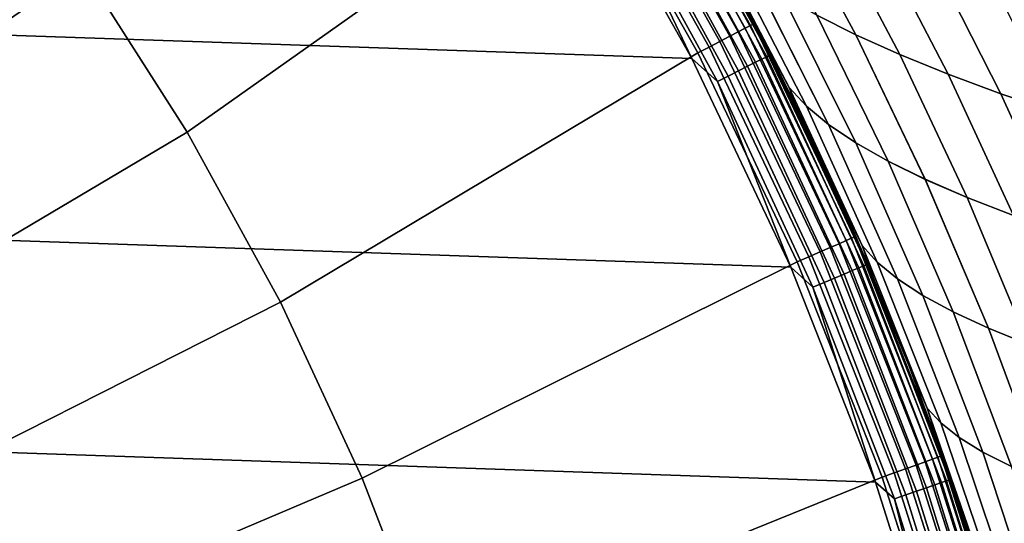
# Model space of a CAD drawing. Header units: metres. Extents: x -24 to 94, y -256 to 25.
# Tile 130 of 195: x 16.2 to 23.05, y 7.57 to 11.07. Entities that reach past the tile are written whole.
import ezdxf

# ---------------------------------------------------------------- set-up
doc = ezdxf.new("R2010")
doc.units = ezdxf.units.M
doc.layers.add('solid_10_061_003_XXX', color=7, linetype='CONTINUOUS')

msp = doc.modelspace()

# ---------------------------------------------------------------- linework, layer by layer
at = {"layer": 'solid_10_061_003_XXX'}
for points in [[(17.366711, 10.286319, 139.704315), (20.126085, 12.238944, 139.387024), (19.243952, 13.583864, 139.387024), (16.640879, 11.423316, 139.704315)], [(-19.207319, 13.539897), (20.087158, 12.196555), (20.872784, 10.797078), (-20.087158, 12.196553)], [(16.640879, 11.423316, 139.704315), (15.840724, 12.509295, 139.704315), (13.183053, 10.410553, 139.907593), (13.848962, 9.506774, 139.907593)], [(21.30196, 11.037786, 138.980301), (20.499056, 12.465752, 138.980301), (20.478062, 12.452985, 139.068146), (21.280144, 11.026482, 139.068146)], [(20.499056, 12.465752, 138.980301), (21.30196, 11.037786, 138.980301), (21.309246, 11.041561, 138.890091), (20.506065, 12.470015, 138.890091)], [(20.987457, 11.641592, 124.539268), (20.665033, 12.20477, 124.406525), (20.506065, 12.470015, 138.890091), (21.309246, 11.041561, 138.890091)], [(21.590721, 10.480495, 55.222549), (21.309246, 11.041561, 0.5), (20.506065, 12.470015, 0.5), (21.296215, 11.066671, 55.337147)], [(20.643192, 12.226982, 0.413778), (20.506065, 12.470015, 0.5), (21.309246, 11.041561, 0.5)], [(20.987463, 11.641581, 55.460728), (21.296215, 11.066671, 55.337147), (20.506065, 12.470015, 0.5)], [(21.196278, 10.983026, 139.223328), (20.397356, 12.403907, 139.223328), (20.34033, 12.369228, 139.285507), (21.137018, 10.95232, 139.285507)], [(21.24452, 11.008023, 139.150055), (20.443781, 12.432138, 139.150055), (20.397356, 12.403907, 139.223328), (21.196278, 10.983026, 139.223328)], [(21.280144, 11.026482, 139.068146), (20.478062, 12.452985, 139.068146), (20.443781, 12.432138, 139.150055), (21.24452, 11.008023, 139.150055)], [(21.068716, 10.916928, 139.334518), (20.274603, 12.329259, 139.334518), (20.20236, 12.285327, 139.368744), (20.993645, 10.87803, 139.368744)], [(21.137018, 10.95232, 139.285507), (20.34033, 12.369228, 139.285507), (20.274603, 12.329259, 139.334518), (21.068716, 10.916928, 139.334518)], [(20.993645, 10.87803, 139.368744), (20.20236, 12.285327, 139.368744), (20.126085, 12.238944, 139.387024), (20.914381, 10.836959, 139.387024)], [(-20.087158, 12.196553), (20.872784, 10.797078), (21.561001, 9.347364), (-20.872786, 10.797076)], [(18.014978, 9.103379, 139.704315), (20.914381, 10.836959, 139.387024), (20.126085, 12.238944, 139.387024), (17.366711, 10.286319, 139.704315)], [(20.29414, 12.020238, 0.007596), (20.872784, 10.797078), (20.087158, 12.196555)], [(20.59219, 12.196773, 0.250378), (21.360859, 10.794129, 0.250378), (21.316248, 10.771585, 0.178874), (20.549183, 12.1713, 0.178874)], [(20.623848, 12.215524, 0.329482), (21.3937, 10.810724, 0.329482), (21.360859, 10.794129, 0.250378), (20.59219, 12.196773, 0.250378)], [(20.643192, 12.226982, 0.413778), (21.413767, 10.820865, 0.413778), (21.3937, 10.810724, 0.329482), (20.623848, 12.215524, 0.329482)], [(20.643192, 12.226982, 0.413778), (21.309246, 11.041561, 0.5), (21.413767, 10.820865, 0.413778)], [(20.496138, 12.139881, 0.117146), (21.261221, 10.74378, 0.117146), (21.197456, 10.711558, 0.067075), (20.434668, 12.103473, 0.067075)], [(20.549183, 12.1713, 0.178874), (21.316248, 10.771585, 0.178874), (21.261221, 10.74378, 0.117146), (20.496138, 12.139881, 0.117146)], [(20.366646, 12.063183, 0.030184), (21.126896, 10.675902, 0.030184), (21.051685, 10.637897, 0.007596), (20.29414, 12.020238, 0.007596)], [(20.434668, 12.103473, 0.067075), (21.197456, 10.711558, 0.067075), (21.126896, 10.675902, 0.030184), (20.366646, 12.063183, 0.030184)], [(21.491863, 11.931538, 59.435322), (22.013884, 10.962357, 59.169254), (21.741982, 11.100245, 58.565842), (21.204851, 12.079666, 58.829174)], [(22.013931, 10.962267, 120.830765), (21.491915, 11.931451, 120.564697), (21.204906, 12.079574, 121.170845), (21.742033, 11.10015, 121.434181)], [(20.29414, 12.020238, 0.007596), (21.051685, 10.637897, 0.007596), (20.872784, 10.797078)], [(21.811148, 11.784597, 60.032436), (22.318487, 10.825287, 59.763168), (22.013884, 10.962357, 59.169254), (21.491863, 11.931538, 59.435322)], [(22.318531, 10.825202, 120.236847), (21.811195, 11.784516, 119.967583), (21.491915, 11.931451, 120.564697), (22.013931, 10.962267, 120.830765)], [(22.161869, 11.638853, 60.618141), (22.654963, 10.689021, 60.345253), (22.318487, 10.825287, 59.763168), (21.811148, 11.784597, 60.032436)], [(22.655005, 10.68894, 119.654762), (22.161913, 11.638778, 119.381874), (21.811195, 11.784516, 119.967583), (22.318531, 10.825202, 120.236847)], [(21.550039, 10.596936, 124.121498), (20.994513, 11.660869, 123.895142), (20.987457, 11.641592, 124.539268), (21.296209, 11.066682, 124.662849)], [(21.296209, 11.066682, 124.662849), (20.987457, 11.641592, 124.539268), (21.309246, 11.041561, 138.890091)], [(20.994448, 11.660981, 56.104889), (21.549984, 10.597043, 55.878525), (21.296215, 11.066671, 55.337147), (20.987463, 11.641581, 55.460728)], [(21.129017, 11.519321, 56.722446), (21.669271, 10.467858, 56.49577), (21.549984, 10.597043, 55.878525), (20.994448, 11.660981, 56.104889)], [(21.669323, 10.467755, 123.50425), (21.129078, 11.519213, 123.27758), (20.994513, 11.660869, 123.895142), (21.550039, 10.596936, 124.121498)], [(22.542856, 11.494378, 61.190159), (23.022133, 10.553605, 60.913296), (22.654963, 10.689021, 60.345253), (22.161869, 11.638853, 60.618141)], [(23.022173, 10.55353, 119.086716), (22.542898, 11.494308, 118.80986), (22.161913, 11.638778, 119.381874), (22.655005, 10.68894, 119.654762)], [(21.298897, 11.378677, 57.340046), (21.824139, 10.339449, 57.112377), (21.669271, 10.467858, 56.49577), (21.129017, 11.519321, 56.722446)], [(21.824188, 10.33935, 122.887642), (21.298954, 11.378573, 122.659973), (21.129078, 11.519213, 123.27758), (21.669323, 10.467755, 123.50425)], [(22.952906, 11.351253, 61.746239), (23.418785, 10.419097, 61.465107), (23.022133, 10.553605, 60.913296), (22.542856, 11.494378, 61.190159)], [(23.418823, 10.419026, 118.534912), (22.952944, 11.351189, 118.253777), (22.542898, 11.494308, 118.80986), (23.022173, 10.55353, 119.086716)], [(17.366711, 10.286319, 139.704315), (16.640879, 11.423316, 139.704315), (13.848962, 9.506774, 139.907593), (14.453018, 8.560535, 139.907593)], [(21.503435, 11.239002, 57.955307), (22.013956, 10.211749, 57.726021), (21.824139, 10.339449, 57.112377), (21.298897, 11.378677, 57.340046)], [(22.014004, 10.211653, 122.273994), (21.50349, 11.238903, 122.044716), (21.298954, 11.378573, 122.659973), (21.824188, 10.33935, 122.887642)], [(23.39081, 11.209558, 62.284122), (23.8437, 10.28555, 61.998482), (23.418785, 10.419097, 61.465107), (22.952906, 11.351253, 61.746239)], [(23.843737, 10.285484, 118.001534), (23.390844, 11.2095, 117.715889), (22.952944, 11.351189, 118.253777), (23.418823, 10.419026, 118.534912)], [(21.741982, 11.100245, 58.565842), (22.238092, 10.084691, 58.334366), (22.013956, 10.211749, 57.726021), (21.503435, 11.239002, 57.955307)], [(22.238136, 10.084599, 121.665649), (21.742033, 11.10015, 121.434181), (21.50349, 11.238903, 122.044716), (22.014004, 10.211653, 122.273994)], [(22.013884, 10.962357, 59.169254), (22.495913, 9.95821, 58.935078), (22.238092, 10.084691, 58.334366), (21.741982, 11.100245, 58.565842)], [(22.495955, 9.958121, 121.064941), (22.013931, 10.962267, 120.830765), (21.742033, 11.10015, 121.434181), (22.238136, 10.084599, 121.665649)], [(21.983009, 9.548568, 139.068146), (21.280144, 11.026482, 139.068146), (21.24452, 11.008023, 139.150055), (21.946209, 9.532584, 139.150055)], [(22.005547, 9.558357, 138.980301), (21.30196, 11.037786, 138.980301), (21.280144, 11.026482, 139.068146), (21.983009, 9.548568, 139.068146)], [(21.590715, 10.480505, 124.777451), (21.296209, 11.066682, 124.662849), (21.309246, 11.041561, 138.890091)], [(21.550039, 10.596936, 124.121498), (21.296209, 11.066682, 124.662849), (21.590715, 10.480505, 124.777451)], [(21.549984, 10.597043, 55.878525), (21.590721, 10.480495, 55.222549), (21.296215, 11.066671, 55.337147)], [(21.30196, 11.037786, 138.980301), (22.005547, 9.558357, 138.980301), (22.013071, 9.561626, 138.890091), (21.309246, 11.041561, 138.890091)], [(21.870413, 9.883574, 124.883224), (21.590715, 10.480505, 124.777451), (21.309246, 11.041561, 138.890091), (22.013071, 9.561626, 138.890091)], [(22.134769, 9.276423, 55.01944), (22.013071, 9.561626, 0.5), (21.309246, 11.041561, 0.5), (21.870417, 9.883564, 55.116772)], [(21.413767, 10.820865, 0.413778), (21.309246, 11.041561, 0.5), (22.013071, 9.561626, 0.5)], [(21.590721, 10.480495, 55.222549), (21.870417, 9.883564, 55.116772), (21.309246, 11.041561, 0.5)], [(21.835155, 9.484346, 139.285507), (21.137018, 10.95232, 139.285507), (21.068716, 10.916928, 139.334518), (21.764597, 9.453699, 139.334518)], [(21.896372, 9.510937, 139.223328), (21.196278, 10.983026, 139.223328), (21.137018, 10.95232, 139.285507), (21.835155, 9.484346, 139.285507)], [(21.946209, 9.532584, 139.150055), (21.24452, 11.008023, 139.150055), (21.196278, 10.983026, 139.223328), (21.896372, 9.510937, 139.223328)], [(22.318487, 10.825287, 59.763168), (22.786787, 9.83224, 59.525822), (22.495913, 9.95821, 58.935078), (22.013884, 10.962357, 59.169254)], [(22.786827, 9.832154, 120.474197), (22.318531, 10.825202, 120.236847), (22.013931, 10.962267, 120.830765), (22.495955, 9.958121, 121.064941)], [(21.764597, 9.453699, 139.334518), (21.068716, 10.916928, 139.334518), (20.993645, 10.87803, 139.368744), (21.687046, 9.420013, 139.368744)], [(18.582788, 7.879783, 139.704315), (21.605165, 9.384448, 139.387024), (20.914381, 10.836959, 139.387024), (18.014978, 9.103379, 139.704315)], [(21.687046, 9.420013, 139.368744), (20.993645, 10.87803, 139.368744), (20.914381, 10.836959, 139.387024), (21.605165, 9.384448, 139.387024)], [(21.413767, 10.820865, 0.413778), (22.088701, 9.366419, 0.413778), (22.068001, 9.35764, 0.329482), (21.3937, 10.810724, 0.329482)], [(21.413767, 10.820865, 0.413778), (22.013071, 9.561626, 0.5), (22.088701, 9.366419, 0.413778)], [(22.654963, 10.689021, 60.345253), (23.109896, 9.706747, 60.104336), (22.786787, 9.83224, 59.525822), (22.318487, 10.825287, 59.763168)], [(23.109934, 9.706665, 119.895683), (22.655005, 10.68894, 119.654762), (22.318531, 10.825202, 120.236847), (22.786827, 9.832154, 120.474197)], [(-20.872786, 10.797076), (21.561001, 9.347364), (22.148991, 7.853167), (-21.561001, 9.347363)], [(21.051685, 10.637897, 0.007596), (21.561001, 9.347364), (20.872784, 10.797078)], [(21.316248, 10.771585, 0.178874), (21.988108, 9.323763, 0.178874), (21.931349, 9.299695, 0.117146), (21.261221, 10.74378, 0.117146)], [(21.360859, 10.794129, 0.250378), (22.034126, 9.343277, 0.250378), (21.988108, 9.323763, 0.178874), (21.316248, 10.771585, 0.178874)], [(21.3937, 10.810724, 0.329482), (22.068001, 9.35764, 0.329482), (22.034126, 9.343277, 0.250378), (21.360859, 10.794129, 0.250378)], [(21.126896, 10.675902, 0.030184), (21.792788, 9.24094, 0.030184), (21.715206, 9.208043, 0.007596), (21.051685, 10.637897, 0.007596)], [(21.197456, 10.711558, 0.067075), (21.865574, 9.271804, 0.067075), (21.792788, 9.24094, 0.030184), (21.126896, 10.675902, 0.030184)], [(21.261221, 10.74378, 0.117146), (21.931349, 9.299695, 0.117146), (21.865574, 9.271804, 0.067075), (21.197456, 10.711558, 0.067075)], [(23.022133, 10.553605, 60.913296), (23.464064, 9.581758, 60.668465), (23.109896, 9.706747, 60.104336), (22.654963, 10.689021, 60.345253)], [(23.4641, 9.581679, 119.331551), (23.022173, 10.55353, 119.086716), (22.655005, 10.68894, 119.654762), (23.109934, 9.706665, 119.895683)], [(21.051685, 10.637897, 0.007596), (21.715206, 9.208043, 0.007596), (21.561001, 9.347364)], [(21.549984, 10.597043, 55.878525), (22.056183, 9.497589, 55.68227), (21.870417, 9.883564, 55.116772), (21.590721, 10.480495, 55.222549)], [(21.669271, 10.467858, 56.49577), (22.161667, 9.38168, 56.299217), (22.056183, 9.497589, 55.68227), (21.549984, 10.597043, 55.878525)], [(22.056225, 9.497493, 124.317749), (21.550039, 10.596936, 124.121498), (21.590715, 10.480505, 124.777451), (21.870413, 9.883574, 124.883224)], [(22.161709, 9.381586, 123.700798), (21.669323, 10.467755, 123.50425), (21.550039, 10.596936, 124.121498), (22.056225, 9.497493, 124.317749)], [(23.418785, 10.419097, 61.465107), (23.848068, 9.457307, 61.216076), (23.464064, 9.581758, 60.668465), (23.022133, 10.553605, 60.913296)], [(23.848103, 9.457232, 118.783936), (23.418823, 10.419026, 118.534912), (23.022173, 10.55353, 119.086716), (23.4641, 9.581679, 119.331551)], [(21.824139, 10.339449, 57.112377), (22.30291, 9.266338, 56.914871), (22.161667, 9.38168, 56.299217), (21.669271, 10.467858, 56.49577)], [(22.30295, 9.266246, 123.085144), (21.824188, 10.33935, 122.887642), (21.669323, 10.467755, 123.50425), (22.161709, 9.381586, 123.700798)], [(22.013956, 10.211749, 57.726021), (22.479305, 9.151485, 57.526947), (22.30291, 9.266338, 56.914871), (21.824139, 10.339449, 57.112377)], [(22.479343, 9.151395, 122.473068), (22.014004, 10.211653, 122.273994), (21.824188, 10.33935, 122.887642), (22.30295, 9.266246, 123.085144)], [(18.014978, 9.103379, 139.704315), (17.366711, 10.286319, 139.704315), (14.453018, 8.560535, 139.907593), (14.992523, 7.576064, 139.907593)], [(22.238092, 10.084691, 58.334366), (22.690247, 9.037046, 58.133171), (22.479305, 9.151485, 57.526947), (22.013956, 10.211749, 57.726021)], [(22.690285, 9.036958, 121.866844), (22.238136, 10.084599, 121.665649), (22.014004, 10.211653, 122.273994), (22.479343, 9.151395, 122.473068)], [(22.495913, 9.95821, 58.935078), (22.935129, 8.922945, 58.731262), (22.690247, 9.037046, 58.133171), (22.238092, 10.084691, 58.334366)], [(22.935165, 8.922858, 121.268753), (22.495955, 9.958121, 121.064941), (22.238136, 10.084599, 121.665649), (22.690285, 9.036958, 121.866844)], [(22.786787, 9.83224, 59.525822), (23.213345, 8.809105, 59.318939), (22.935129, 8.922945, 58.731262), (22.495913, 9.95821, 58.935078)], [(23.213379, 8.809021, 120.681076), (22.786827, 9.832154, 120.474197), (22.495955, 9.958121, 121.064941), (22.935165, 8.922858, 121.268753)], [(22.134764, 9.276433, 124.98056), (21.870413, 9.883574, 124.883224), (22.013071, 9.561626, 138.890091)], [(22.056225, 9.497493, 124.317749), (21.870413, 9.883574, 124.883224), (22.134764, 9.276433, 124.98056)], [(22.056183, 9.497589, 55.68227), (22.134769, 9.276423, 55.01944), (21.870417, 9.883564, 55.116772)], [(23.109896, 9.706747, 60.104336), (23.524094, 8.69548, 59.893997), (23.213345, 8.809105, 59.318939), (22.786787, 9.83224, 59.525822)], [(23.524128, 8.695398, 120.106018), (23.109934, 9.706665, 119.895683), (22.786827, 9.832154, 120.474197), (23.213379, 8.809021, 120.681076)], [(22.545574, 8.012699, 139.150055), (21.946209, 9.532584, 139.150055), (21.896372, 9.510937, 139.223328), (22.494375, 7.994503, 139.223328)], [(22.583378, 8.026134, 139.068146), (21.983009, 9.548568, 139.068146), (21.946209, 9.532584, 139.150055), (22.545574, 8.012699, 139.150055)], [(22.606531, 8.034363, 138.980301), (22.005547, 9.558357, 138.980301), (21.983009, 9.548568, 139.068146), (22.583378, 8.026134, 139.068146)], [(22.005547, 9.558357, 138.980301), (22.606531, 8.034363, 138.980301), (22.614262, 8.03711, 138.890091), (22.013071, 9.561626, 138.890091)], [(22.383326, 8.659488, 125.069626), (22.134764, 9.276433, 124.98056), (22.013071, 9.561626, 138.890091), (22.614262, 8.03711, 138.890091)], [(22.615671, 8.033144, 54.849155), (22.614262, 8.03711, 0.5), (22.013071, 9.561626, 0.5), (22.383329, 8.659477, 54.93037)], [(22.088701, 9.366419, 0.413778), (22.013071, 9.561626, 0.5), (22.614262, 8.03711, 0.5)], [(22.134769, 9.276423, 55.01944), (22.383329, 8.659477, 54.93037), (22.013071, 9.561626, 0.5)], [(22.359003, 7.946392, 139.334518), (21.764597, 9.453699, 139.334518), (21.687046, 9.420013, 139.368744), (22.279333, 7.918077, 139.368744)], [(22.431488, 7.972152, 139.285507), (21.835155, 9.484346, 139.285507), (21.764597, 9.453699, 139.334518), (22.359003, 7.946392, 139.334518)], [(22.494375, 7.994503, 139.223328), (21.896372, 9.510937, 139.223328), (21.835155, 9.484346, 139.285507), (22.431488, 7.972152, 139.285507)], [(22.056183, 9.497589, 55.68227), (22.509821, 8.367573, 55.514446), (22.383329, 8.659477, 54.93037), (22.134769, 9.276423, 55.01944)], [(22.161667, 9.38168, 56.299217), (22.603046, 8.265536, 56.131119), (22.509821, 8.367573, 55.514446), (22.056183, 9.497589, 55.68227)], [(22.509853, 8.367489, 124.485565), (22.056225, 9.497493, 124.317749), (22.134764, 9.276433, 124.98056), (22.383326, 8.659488, 125.069626)], [(22.603079, 8.265453, 123.868896), (22.161709, 9.381586, 123.700798), (22.056225, 9.497493, 124.317749), (22.509853, 8.367489, 124.485565)], [(19.067602, 6.620993, 139.704315), (22.195217, 7.888182, 139.387024), (21.605165, 9.384448, 139.387024), (18.582788, 7.879783, 139.704315)], [(22.279333, 7.918077, 139.368744), (21.687046, 9.420013, 139.368744), (21.605165, 9.384448, 139.387024), (22.195217, 7.888182, 139.387024)], [(22.30291, 9.266338, 56.914871), (22.73213, 8.163892, 56.745865), (22.603046, 8.265536, 56.131119), (22.161667, 9.38168, 56.299217)], [(22.732162, 8.163809, 123.25415), (22.30295, 9.266246, 123.085144), (22.161709, 9.381586, 123.700798), (22.603079, 8.265453, 123.868896)], [(-21.561001, 9.347363), (22.148991, 7.853167), (22.633904, 6.321091), (-22.148993, 7.853165)], [(21.715206, 9.208043, 0.007596), (22.148991, 7.853167), (21.561001, 9.347364)], [(21.988108, 9.323763, 0.178874), (22.561766, 7.834299, 0.178874), (22.503525, 7.814075, 0.117146), (21.931349, 9.299695, 0.117146)], [(22.034126, 9.343277, 0.250378), (22.608984, 7.850695, 0.250378), (22.561766, 7.834299, 0.178874), (21.988108, 9.323763, 0.178874)], [(22.068001, 9.35764, 0.329482), (22.643742, 7.862764, 0.329482), (22.608984, 7.850695, 0.250378), (22.034126, 9.343277, 0.250378)], [(22.088701, 9.366419, 0.413778), (22.664982, 7.87014, 0.413778), (22.643742, 7.862764, 0.329482), (22.068001, 9.35764, 0.329482)], [(22.088701, 9.366419, 0.413778), (22.614262, 8.03711, 0.5), (22.664982, 7.87014, 0.413778)], [(21.792788, 9.24094, 0.030184), (22.361349, 7.764707, 0.030184), (22.281744, 7.737065, 0.007596), (21.715206, 9.208043, 0.007596)], [(21.865574, 9.271804, 0.067075), (22.436033, 7.79064, 0.067075), (22.361349, 7.764707, 0.030184), (21.792788, 9.24094, 0.030184)], [(21.931349, 9.299695, 0.117146), (22.503525, 7.814075, 0.117146), (22.436033, 7.79064, 0.067075), (21.865574, 9.271804, 0.067075)], [(22.479305, 9.151485, 57.526947), (22.896496, 8.062557, 57.356453), (22.73213, 8.163892, 56.745865), (22.30291, 9.266338, 56.914871)], [(22.896526, 8.062475, 122.643562), (22.479343, 9.151395, 122.473068), (22.30295, 9.266246, 123.085144), (22.732162, 8.163809, 123.25415)], [(21.715206, 9.208043, 0.007596), (22.281744, 7.737065, 0.007596), (22.148991, 7.853167)], [(18.582788, 7.879783, 139.704315), (18.014978, 9.103379, 139.704315), (14.992523, 7.576064, 139.907593), (15.465069, 6.557755, 139.907593)], [(22.690247, 9.037046, 58.133171), (23.095568, 7.961453, 57.960663), (22.896496, 8.062557, 57.356453), (22.479305, 9.151485, 57.526947)], [(23.095596, 7.961372, 122.039345), (22.690285, 9.036958, 121.866844), (22.479343, 9.151395, 122.473068), (22.896526, 8.062475, 122.643562)], [(22.935129, 8.922945, 58.731262), (23.328768, 7.860499, 58.556271), (23.095568, 7.961453, 57.960663), (22.690247, 9.037046, 58.133171)], [(23.328796, 7.860418, 121.443741), (22.935165, 8.922858, 121.268753), (22.690285, 9.036958, 121.866844), (23.095596, 7.961372, 122.039345)], [(23.213345, 8.809105, 59.318939), (23.595516, 7.759614, 59.141048), (23.328768, 7.860499, 58.556271), (22.935129, 8.922945, 58.731262)], [(23.595545, 7.759535, 120.858963), (23.213379, 8.809021, 120.681076), (22.935165, 8.922858, 121.268753), (23.328796, 7.860418, 121.443741)], [(22.615667, 8.033155, 125.150841), (22.383326, 8.659488, 125.069626), (22.614262, 8.03711, 138.890091)], [(22.509853, 8.367489, 124.485565), (22.383326, 8.659488, 125.069626), (22.615667, 8.033155, 125.150841)], [(22.509821, 8.367573, 55.514446), (22.615671, 8.033144, 54.849155), (22.383329, 8.659477, 54.93037)], [(22.509821, 8.367573, 55.514446), (22.907682, 7.211943, 55.373379), (22.831385, 7.397827, 54.775429), (22.615671, 8.033144, 54.849155)], [(22.603046, 8.265536, 56.131119), (22.990257, 7.124174, 55.989792), (22.907682, 7.211943, 55.373379), (22.509821, 8.367573, 55.514446)], [(22.907705, 7.211873, 124.626625), (22.509853, 8.367489, 124.485565), (22.615667, 8.033155, 125.150841), (22.831381, 7.397839, 125.224571)], [(22.99028, 7.124104, 124.010216), (22.603079, 8.265453, 123.868896), (22.509853, 8.367489, 124.485565), (22.907705, 7.211873, 124.626625)], [(22.73213, 8.163892, 56.745865), (23.108728, 7.036656, 56.603691), (22.990257, 7.124174, 55.989792), (22.603046, 8.265536, 56.131119)], [(23.108751, 7.036584, 123.396317), (22.732162, 8.163809, 123.25415), (22.603079, 8.265453, 123.868896), (22.99028, 7.124104, 124.010216)], [(22.896496, 8.062557, 57.356453), (23.26255, 6.949309, 57.212906), (23.108728, 7.036656, 56.603691), (22.73213, 8.163892, 56.745865)], [(23.262571, 6.949237, 122.787102), (22.896526, 8.062475, 122.643562), (22.732162, 8.163809, 123.25415), (23.108751, 7.036584, 123.396317)], [(23.03982, 6.455455, 139.150055), (22.545574, 8.012699, 139.150055), (22.494375, 7.994503, 139.223328), (22.987499, 6.440795, 139.223328)], [(23.078455, 6.46628, 139.068146), (22.583378, 8.026134, 139.068146), (22.545574, 8.012699, 139.150055), (23.03982, 6.455455, 139.150055)], [(23.102114, 6.472909, 138.980301), (22.606531, 8.034363, 138.980301), (22.583378, 8.026134, 139.068146), (23.078455, 6.46628, 139.068146)], [(22.606531, 8.034363, 138.980301), (23.102114, 6.472909, 138.980301), (23.110014, 6.475122, 138.890091), (22.614262, 8.03711, 138.890091)], [(22.831381, 7.397839, 125.224571), (22.615667, 8.033155, 125.150841), (22.614262, 8.03711, 138.890091), (23.110014, 6.475122, 138.890091)], [(23.211306, 6.102073, 54.649277), (23.110014, 6.475122, 0.5), (22.614262, 8.03711, 0.5), (23.030071, 6.753948, 54.708954)], [(22.664982, 7.87014, 0.413778), (22.614262, 8.03711, 0.5), (23.110014, 6.475122, 0.5)], [(22.831385, 7.397827, 54.775429), (23.030071, 6.753948, 54.708954), (22.614262, 8.03711, 0.5)], [(22.615671, 8.033144, 54.849155), (22.831385, 7.397827, 54.775429), (22.614262, 8.03711, 0.5)], [(23.095568, 7.961453, 57.960663), (23.451176, 6.862054, 57.815262), (23.26255, 6.949309, 57.212906), (22.896496, 8.062557, 57.356453)], [(23.451197, 6.861982, 122.184753), (23.095596, 7.961372, 122.039345), (22.896526, 8.062475, 122.643562), (23.262571, 6.949237, 122.787102)], [(22.849159, 6.402034, 139.334518), (22.359003, 7.946392, 139.334518), (22.279333, 7.918077, 139.368744), (22.767744, 6.379222, 139.368744)], [(22.923233, 6.422789, 139.285507), (22.431488, 7.972152, 139.285507), (22.359003, 7.946392, 139.334518), (22.849159, 6.402034, 139.334518)], [(22.987499, 6.440795, 139.223328), (22.494375, 7.994503, 139.223328), (22.431488, 7.972152, 139.285507), (22.923233, 6.422789, 139.285507)], [(19.067602, 6.620993, 139.704315), (18.582788, 7.879783, 139.704315), (15.465069, 6.557755, 139.907593), (15.868543, 5.510159, 139.907593)], [(19.467255, 5.332632, 139.704315), (22.681784, 6.355138, 139.387024), (22.195217, 7.888182, 139.387024), (19.067602, 6.620993, 139.704315)], [(22.767744, 6.379222, 139.368744), (22.279333, 7.918077, 139.368744), (22.195217, 7.888182, 139.387024), (22.681784, 6.355138, 139.387024)], [(22.664982, 7.87014, 0.413778), (23.140036, 6.338711, 0.413778), (23.118351, 6.33277, 0.329482), (22.643742, 7.862764, 0.329482)], [(22.664982, 7.87014, 0.413778), (23.110014, 6.475122, 0.5), (23.140036, 6.338711, 0.413778)], [(-22.148993, 7.853165), (22.633904, 6.321091), (23.012894, 4.759872), (-22.633904, 6.321089)], [(22.281744, 7.737065, 0.007596), (22.633904, 6.321091), (22.148991, 7.853167)], [(22.503525, 7.814075, 0.117146), (22.975193, 6.293556, 0.117146), (22.906288, 6.274681, 0.067075), (22.436033, 7.79064, 0.067075)], [(22.561766, 7.834299, 0.178874), (23.034655, 6.309844, 0.178874), (22.975193, 6.293556, 0.117146), (22.503525, 7.814075, 0.117146)], [(22.608984, 7.850695, 0.250378), (23.082863, 6.32305, 0.250378), (23.034655, 6.309844, 0.178874), (22.561766, 7.834299, 0.178874)], [(22.643742, 7.862764, 0.329482), (23.118351, 6.33277, 0.329482), (23.082863, 6.32305, 0.250378), (22.608984, 7.850695, 0.250378)], [(22.361349, 7.764707, 0.030184), (22.830038, 6.253794, 0.030184), (22.748764, 6.231531, 0.007596), (22.281744, 7.737065, 0.007596)], [(22.281744, 7.737065, 0.007596), (22.748764, 6.231531, 0.007596), (22.633904, 6.321091)], [(22.436033, 7.79064, 0.067075), (22.906288, 6.274681, 0.067075), (22.830038, 6.253794, 0.030184), (22.361349, 7.764707, 0.030184)]]:
    msp.add_3dface(points, dxfattribs=at)

doc.saveas('drawing.dxf')
